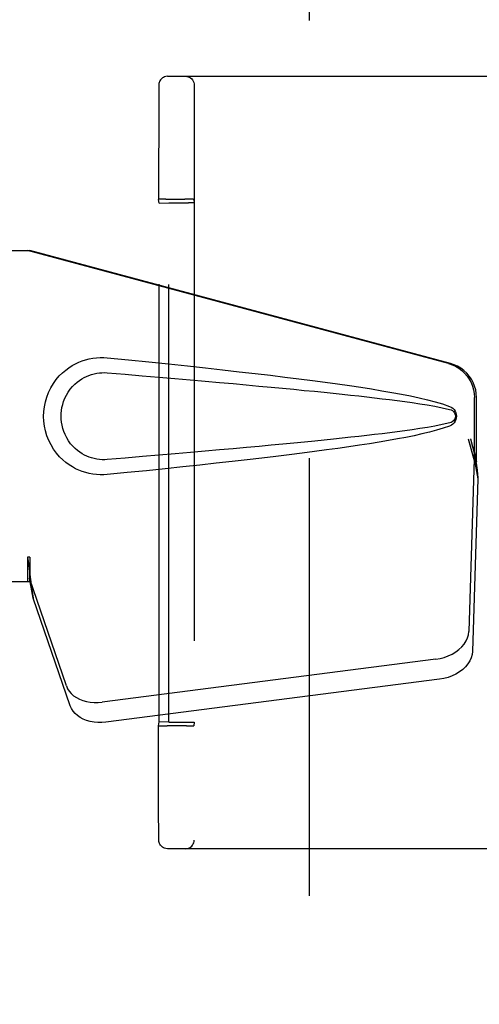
# Model space of a CAD drawing. Header units: inches. Extents: x 0 to 283, y 0 to 183.
# Tile 12 of 79: x 86.79 to 88.43, y 98.71 to 102.21. Entities that reach past the tile are written whole.
import ezdxf

# ---------------------------------------------------------------- set-up
doc = ezdxf.new("R2010")
doc.units = ezdxf.units.IN
doc.header["$LTSCALE"] = 15.583333
doc.header["$MEASUREMENT"] = 0
doc.linetypes.add('HIDDEN', pattern=[0.2, 0.1, -0.1])
doc.layers.add('DEFAULT_2', color=8, linetype='HIDDEN')
doc.layers.add('SECONDARY_DOOR_ASSEMBLY', color=7, linetype='CONTINUOUS')

msp = doc.modelspace()

# ---------------------------------------------------------------- linework, layer by layer
at = {"layer": 'DEFAULT_2', "color": 8, "linetype": 'HIDDEN'}
for p, q in [((87.825, 134.9368), (87.825, 66.3398)), ((87.3206, 102.0133), (88.7055, 102.0133)), ((87.2895, 101.9773), (87.2894, 101.9709)), ((87.2896, 101.9814), (87.2895, 101.9797)), ((87.2895, 101.9797), (87.2895, 101.9773)), ((87.4158, 101.9823), (87.4158, 99.2943)), ((87.2894, 101.9709), (87.2893, 101.9411)), ((87.2893, 101.9411), (87.2888, 101.5752)), ((87.2905, 101.5614), (87.2888, 101.5752)), ((87.2905, 101.5614), (87.3253, 101.5627)), ((87.2905, 99.7152), (87.2905, 101.5614)), ((87.3057, 101.5757), (87.2978, 101.5756)), ((87.3148, 101.5758), (87.3057, 101.5757)), ((87.3148, 101.5758), (87.3827, 101.5758)), ((87.3253, 99.7139), (87.3253, 101.5627)), ((87.3253, 101.5627), (87.3953, 101.5627)), ((87.3923, 101.5758), (87.3827, 101.5758)), ((87.4138, 101.5752), (87.4154, 101.5623)), ((87.4154, 101.5623), (87.4154, 99.7142)), ((87.2888, 99.7013), (87.2905, 99.7152)), ((87.2888, 99.6314), (87.2888, 99.7013)), ((87.3253, 99.7139), (87.2905, 99.7152)), ((87.3102, 99.7008), (87.3197, 99.7008)), ((87.3876, 99.7008), (87.3197, 99.7008)), ((87.3253, 99.7139), (87.3953, 99.7139)), ((87.3876, 99.7008), (87.3968, 99.7008)), ((87.3968, 99.7008), (87.4046, 99.7009)), ((87.4154, 99.7142), (87.4138, 99.7013)), ((87.2889, 99.5221), (87.2888, 99.6314)), ((87.289, 99.4312), (87.2889, 99.5221)), ((87.2891, 99.3749), (87.289, 99.4312)), ((87.2893, 99.3355), (87.2891, 99.3749)), ((87.2894, 99.3116), (87.2893, 99.3355)), ((87.2895, 99.3003), (87.2894, 99.3116)), ((87.2895, 99.2969), (87.2895, 99.3003)), ((87.2896, 99.2952), (87.2895, 99.2969)), ((87.2896, 99.2943), (87.2896, 99.2952)), ((88.7055, 99.2633), (87.3206, 99.2633))]:
    msp.add_line(p, q, dxfattribs=at)
for points in [[(87.3206, 102.0133), (87.3151, 102.0128), (87.3101, 102.0114), (87.3061, 102.0096), (87.3024, 102.0074), (87.2988, 102.0043), (87.2957, 102.0007), (87.2936, 101.9975), (87.292, 101.9942), (87.2908, 101.9908), (87.2901, 101.9878), (87.2899, 101.9859), (87.2897, 101.9848), (87.2897, 101.984), (87.2896, 101.9835), (87.2896, 101.9831), (87.2896, 101.9827), (87.2896, 101.9822), (87.2896, 101.9814)], [(87.3848, 102.0133), (87.3896, 102.0129), (87.3943, 102.0118), (87.3988, 102.0099), (87.403, 102.0074), (87.4067, 102.0042), (87.4098, 102.0005), (87.4124, 101.9964), (87.4143, 101.9919), (87.4154, 101.9871), (87.4158, 101.9823)], [(87.2978, 101.5756), (87.2947, 101.5756), (87.2921, 101.5755), (87.2903, 101.5754), (87.2892, 101.5753), (87.2888, 101.5752)], [(87.4138, 101.5752), (87.4134, 101.5753), (87.4122, 101.5754), (87.4104, 101.5755), (87.4078, 101.5756), (87.4046, 101.5756), (87.401, 101.5757), (87.3923, 101.5758)], [(87.2888, 99.7013), (87.2892, 99.7012), (87.2903, 99.7012), (87.2921, 99.7011), (87.2947, 99.701), (87.2978, 99.7009), (87.3015, 99.7009), (87.3102, 99.7008)], [(87.4046, 99.7009), (87.4078, 99.701), (87.4104, 99.7011), (87.4122, 99.7012), (87.4134, 99.7012), (87.4138, 99.7013)], [(87.3206, 99.2633), (87.3151, 99.2638), (87.3101, 99.2651), (87.3061, 99.2669), (87.3024, 99.2692), (87.2988, 99.2723), (87.2957, 99.2758), (87.2936, 99.2791), (87.292, 99.2823), (87.2908, 99.2858), (87.2901, 99.2888), (87.2899, 99.2906), (87.2897, 99.2918), (87.2897, 99.2925), (87.2896, 99.293), (87.2896, 99.2935), (87.2896, 99.2939), (87.2896, 99.2943)], [(87.3848, 99.2633), (87.3896, 99.2637), (87.3943, 99.2648), (87.3988, 99.2667), (87.403, 99.2692), (87.4067, 99.2724), (87.4098, 99.2761), (87.4124, 99.2802), (87.4143, 99.2847), (87.4154, 99.2894), (87.4158, 99.2943)]]:
    msp.add_lwpolyline(points, dxfattribs=at)
for centre, start_param, end_param in [((87.3954, 101.5623), 0.002136, 1.572932), ((87.3954, 99.7142), -1.572932, -0.002136)]:
    msp.add_ellipse(centre, major_axis=(0.02, 0), ratio=0.017455, start_param=start_param, end_param=end_param, dxfattribs=at)
at = {"layer": 'SECONDARY_DOOR_ASSEMBLY', "color": 8, "linetype": 'HIDDEN'}
for p, q in [((86.5094, 101.3933), (86.8304, 101.3933)), ((88.3202, 100.9909), (86.8227, 101.3933)), ((88.3278, 100.9909), (86.8304, 101.3933)), ((88.4126, 100.6404), (88.4126, 100.8702)), ((88.4202, 100.6404), (88.4202, 100.8702)), ((88.3908, 100.7221), (88.4126, 100.6404)), ((88.3984, 100.7221), (88.4202, 100.6404)), ((88.4118, 100.6519), (88.3927, 100.0368)), ((88.4118, 100.6519), (88.4254, 100.5808)), ((88.4141, 100.668), (88.4228, 100.6117)), ((88.4202, 100.6404), (88.4126, 100.6404)), ((88.4228, 100.6117), (88.4242, 100.5957)), ((88.4254, 100.5808), (88.4062, 99.9657)), ((86.8227, 100.3008), (86.8227, 100.2133)), ((86.8304, 100.3008), (86.8227, 100.3008)), ((86.8304, 100.3008), (86.8304, 100.2133)), ((86.9609, 99.8428), (86.829, 100.2266)), ((86.8426, 100.1556), (86.829, 100.2266)), ((86.8304, 100.2133), (86.5094, 100.2133)), ((86.8383, 100.186), (86.8426, 100.1556)), ((86.9745, 99.7717), (86.8426, 100.1556)), ((88.2752, 99.9377), (87.0877, 99.7852)), ((88.2888, 99.8667), (87.1013, 99.7142))]:
    msp.add_line(p, q, dxfattribs=at)
for points in [[(87.1064, 100.5953), (87.0935, 100.5944), (87.0806, 100.5944), (87.0677, 100.5951), (87.0548, 100.5967), (87.042, 100.5991), (87.0295, 100.6023), (87.0173, 100.6062), (87.0053, 100.6109), (86.9937, 100.6164), (86.9822, 100.6227), (86.9707, 100.6299), (86.9593, 100.6383), (86.948, 100.6479), (86.9368, 100.659), (86.9257, 100.6717), (86.9154, 100.6858), (86.9061, 100.701), (86.8981, 100.7171), (86.8915, 100.7337), (86.8864, 100.7507), (86.8827, 100.7679), (86.8806, 100.7851), (86.8798, 100.8024), (86.8804, 100.8197), (86.8825, 100.837), (86.886, 100.8541), (86.8909, 100.8711), (86.8973, 100.8878), (86.9053, 100.904), (86.9144, 100.9193), (86.9247, 100.9335), (86.9356, 100.9464), (86.9468, 100.9576), (86.9583, 100.9674), (86.9697, 100.9759), (86.9812, 100.9833), (86.9928, 100.9897), (87.0046, 100.9953), (87.0166, 101.0001), (87.0289, 101.0041), (87.0416, 101.0073), (87.0544, 101.0098), (87.0674, 101.0114)], [(87.0674, 101.0114), (87.0804, 101.0122), (87.0934, 101.0122), (87.1064, 101.0113)], [(87.1064, 101.0113), (87.1819, 101.0037), (87.2546, 100.9963), (87.3243, 100.9891), (87.3912, 100.9821), (87.4553, 100.9752), (87.5168, 100.9684), (87.5758, 100.9618), (87.6323, 100.9553), (87.6866, 100.9489), (87.7386, 100.9426), (87.7884, 100.9364), (87.8362, 100.9302), (87.882, 100.9241), (87.9259, 100.9181), (87.968, 100.9121), (88.0083, 100.9061), (88.0469, 100.9001), (88.0838, 100.894), (88.1191, 100.8879), (88.1529, 100.8818), (88.1852, 100.8754), (88.216, 100.8689), (88.2454, 100.8621), (88.2734, 100.8549), (88.2997, 100.8469), (88.3246, 100.8382)], [(88.3202, 100.9909), (88.3332, 100.9867), (88.3455, 100.9811), (88.3572, 100.9741), (88.368, 100.966), (88.3779, 100.9566), (88.3868, 100.9463), (88.3945, 100.935), (88.4009, 100.923), (88.4059, 100.9104), (88.4096, 100.8973), (88.4118, 100.8839), (88.4126, 100.8702)], [(88.4202, 100.8702), (88.4195, 100.8839), (88.4173, 100.8973), (88.4136, 100.9104), (88.4086, 100.923), (88.4021, 100.935), (88.3945, 100.9463), (88.3856, 100.9566), (88.3757, 100.966), (88.3648, 100.9741), (88.3531, 100.9811), (88.3408, 100.9867), (88.3278, 100.9909)], [(87.1064, 100.6488), (87.097, 100.6483), (87.0876, 100.6484), (87.0782, 100.6491), (87.0689, 100.6503), (87.0596, 100.6522), (87.0505, 100.6546), (87.0417, 100.6576), (87.033, 100.6611), (87.0246, 100.6651), (87.0163, 100.6698), (87.0081, 100.6751), (86.9999, 100.6812), (86.9917, 100.6882), (86.9837, 100.6962), (86.9758, 100.7054), (86.9684, 100.7155), (86.9618, 100.7263), (86.9561, 100.7375), (86.9515, 100.7487), (86.9479, 100.7599), (86.9453, 100.7709), (86.9434, 100.7816), (86.9424, 100.7921), (86.942, 100.8025), (86.9423, 100.8129), (86.9432, 100.8233), (86.9449, 100.834), (86.9475, 100.8449), (86.9509, 100.856), (86.9553, 100.8672), (86.9609, 100.8785), (86.9673, 100.8894), (86.9746, 100.8997), (86.9825, 100.9091), (86.9906, 100.9173), (86.9988, 100.9245), (87.0071, 100.9307), (87.0154, 100.9362), (87.0238, 100.941), (87.0323, 100.9451), (87.0411, 100.9487), (87.05, 100.9518), (87.0592, 100.9543), (87.0685, 100.9562), (87.078, 100.9575), (87.0874, 100.9582), (87.0969, 100.9583), (87.1064, 100.9578)], [(87.1064, 100.9578), (87.1697, 100.9525), (87.2309, 100.9473), (87.29, 100.9423), (87.3469, 100.9374), (87.4017, 100.9326), (87.4545, 100.928), (87.5053, 100.9235), (87.5541, 100.9191), (87.601, 100.9148), (87.6459, 100.9107), (87.689, 100.9067), (87.7303, 100.9028), (87.7698, 100.899), (87.8075, 100.8953), (87.8435, 100.8918), (87.8779, 100.8883), (87.9106, 100.8849), (87.9419, 100.8816), (87.972, 100.8784), (88.0011, 100.8752), (88.0294, 100.872), (88.057, 100.8688), (88.0842, 100.8656), (88.1111, 100.8623), (88.1379, 100.8589), (88.1647, 100.8553), (88.1915, 100.8516), (88.2183, 100.8476), (88.2451, 100.8434), (88.2718, 100.8387), (88.2983, 100.8334), (88.3247, 100.8274)], [(88.3246, 100.8382), (88.3306, 100.8351), (88.3359, 100.8313), (88.3405, 100.8266), (88.3441, 100.8213), (88.3467, 100.8157), (88.3483, 100.8097), (88.3489, 100.8035), (88.3484, 100.7972), (88.3469, 100.7912), (88.3443, 100.7855), (88.3406, 100.7802), (88.3361, 100.7754), (88.3307, 100.7715), (88.3246, 100.7683)], [(88.3247, 100.8274), (88.3298, 100.8256), (88.3343, 100.8231), (88.3381, 100.8199), (88.3412, 100.8162), (88.3434, 100.8121), (88.3448, 100.8077), (88.3452, 100.8031), (88.3447, 100.7984), (88.3433, 100.7941), (88.341, 100.7901), (88.3379, 100.7865), (88.3341, 100.7833), (88.3298, 100.7809), (88.3248, 100.7791)], [(88.3248, 100.7791), (88.2984, 100.7732), (88.2719, 100.7679), (88.2453, 100.7632), (88.2185, 100.759), (88.1918, 100.755), (88.165, 100.7513), (88.1383, 100.7477), (88.1115, 100.7443), (88.0847, 100.741), (88.0576, 100.7378), (88.03, 100.7346), (88.0018, 100.7314), (87.9728, 100.7282), (87.9427, 100.725), (87.9114, 100.7217), (87.8787, 100.7184), (87.8444, 100.7149), (87.8084, 100.7113), (87.7706, 100.7076), (87.7311, 100.7038), (87.6899, 100.6999), (87.6467, 100.6959), (87.6017, 100.6918), (87.5548, 100.6875), (87.5059, 100.6831), (87.4551, 100.6786), (87.4022, 100.674), (87.3473, 100.6692), (87.2903, 100.6643), (87.2312, 100.6593), (87.1699, 100.6541), (87.1064, 100.6488)], [(88.3246, 100.7683), (88.3019, 100.7604), (88.278, 100.753), (88.2527, 100.7462), (88.2261, 100.7399), (88.1983, 100.7338), (88.1691, 100.7279), (88.1387, 100.7222), (88.107, 100.7165), (88.0739, 100.7109), (88.0394, 100.7053), (88.0034, 100.6997), (87.9658, 100.6942), (87.9268, 100.6886), (87.8861, 100.683), (87.8437, 100.6773), (87.7996, 100.6716), (87.7536, 100.6658), (87.7058, 100.66), (87.656, 100.654), (87.6042, 100.648), (87.5503, 100.6419), (87.4942, 100.6356), (87.4357, 100.6293), (87.3749, 100.6227), (87.3117, 100.6161), (87.2459, 100.6093), (87.1774, 100.6024), (87.1064, 100.5953)], [(88.3908, 100.7221), (88.3961, 100.7025), (88.4014, 100.6833), (88.4068, 100.6644), (88.4122, 100.646), (88.4176, 100.6285), (88.4228, 100.6117)], [(88.3984, 100.7221), (88.401, 100.7125), (88.4037, 100.703), (88.4063, 100.6938), (88.409, 100.6848), (88.4116, 100.6762), (88.4141, 100.668)], [(88.4141, 100.668), (88.4138, 100.6651), (88.4134, 100.6624), (88.413, 100.6596), (88.4126, 100.657), (88.4122, 100.6544), (88.4118, 100.6519)], [(88.4242, 100.5957), (88.425, 100.5857), (88.4254, 100.5808)], [(86.8227, 100.3008), (86.8253, 100.2805), (86.8279, 100.2605), (86.8306, 100.2409), (86.8332, 100.2218), (86.8383, 100.186)], [(86.8304, 100.3008), (86.8303, 100.2905), (86.8299, 100.2605)], [(86.8299, 100.2605), (86.8298, 100.2512), (86.8296, 100.2422)], [(86.8372, 100.1937), (86.8357, 100.2047), (86.8335, 100.2221), (86.8319, 100.2381), (86.8307, 100.2526), (86.8301, 100.2654), (86.8301, 100.273)], [(86.8296, 100.2422), (86.8295, 100.2368), (86.8294, 100.2341), (86.8293, 100.2316), (86.8292, 100.229), (86.829, 100.2266)], [(88.2752, 99.9377), (88.2907, 99.9404), (88.3055, 99.9444), (88.32, 99.9497), (88.3336, 99.9563), (88.3462, 99.9639), (88.3577, 99.9725), (88.3677, 99.982), (88.3762, 99.9922), (88.3831, 100.0029), (88.3882, 100.0141), (88.3913, 100.0253), (88.3927, 100.0368)], [(88.4062, 99.9657), (88.4049, 99.9543), (88.4017, 99.943), (88.3966, 99.9319), (88.3898, 99.9212), (88.3813, 99.911), (88.3712, 99.9015), (88.3598, 99.8929), (88.3472, 99.8852), (88.3335, 99.8787), (88.3191, 99.8734), (88.3042, 99.8694), (88.2888, 99.8667)], [(86.9609, 99.8428), (86.9651, 99.8331), (86.9708, 99.8241), (86.978, 99.8157), (86.9866, 99.8082), (86.9964, 99.8015), (87.0073, 99.7957), (87.0192, 99.7911), (87.032, 99.7875), (87.0454, 99.7852), (87.0593, 99.784), (87.0734, 99.784), (87.0877, 99.7852)], [(87.1013, 99.7142), (87.0869, 99.713), (87.0728, 99.7129), (87.059, 99.7141), (87.0455, 99.7165), (87.0328, 99.7201), (87.0209, 99.7247), (87.0099, 99.7304), (87.0001, 99.7371), (86.9916, 99.7447), (86.9844, 99.7531), (86.9787, 99.7621), (86.9745, 99.7717)]]:
    msp.add_lwpolyline(points, dxfattribs=at)

doc.saveas('drawing.dxf')
